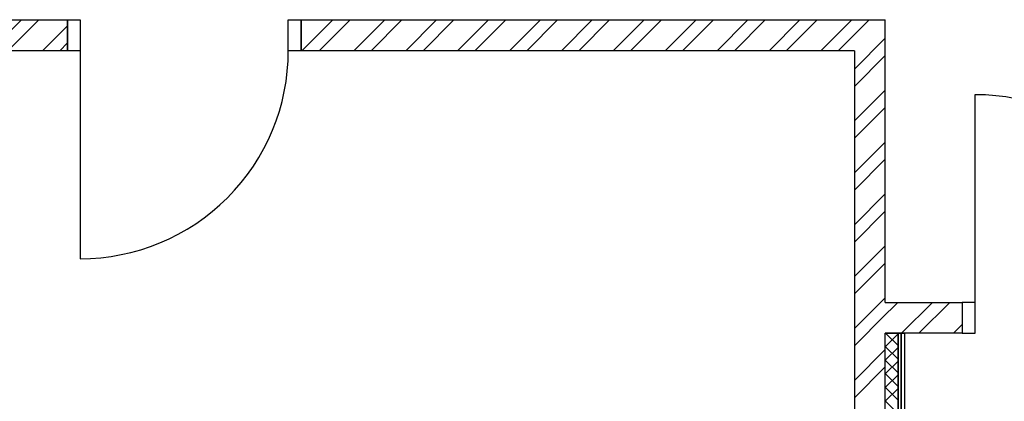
# Model space of a CAD drawing. Header units: millimetres. Extents: x 53645 to 137188, y 78097 to 135542.
# Tile 34 of 256: x 68931 to 72765, y 87167 to 88653. Entities that reach past the tile are written whole.
import ezdxf

# ---------------------------------------------------------------- set-up
doc = ezdxf.new("R2010")
doc.units = ezdxf.units.MM

# ---------------------------------------------------------------- blocks, each defined once
blk = doc.blocks.new('*U48')
at = {"color": 0, "linetype": 'ByBlock', "ltscale": 10}
blk.add_lwpolyline([(-50, 0), (-50, 810, 0.414214), (-860, 0)], format="xyb", dxfattribs=at)
at = {"color": 0}
for points in [[(-910, 0), (-860, 0), (-860, -120.6), (-910, -120.6)], [(-50, 0), (0, 0), (0, -120.6), (-50, -120.6)]]:
    blk.add_lwpolyline(points, close=True, dxfattribs=at)
blk = doc.blocks.new('*U49')
at = {"color": 0}
for points in [[(-910, 0), (-860, 0), (-860, 120.6), (-910, 120.6)], [(-50, 0), (0, 0), (0, 120.6), (-50, 120.6)]]:
    blk.add_lwpolyline(points, close=True, dxfattribs=at)
at = {"color": 0, "linetype": 'ByBlock', "ltscale": 10}
blk.add_lwpolyline([(-50, 0), (-50, -810, -0.414214), (-860, 0)], format="xyb", dxfattribs=at)
blk = doc.blocks.new('3432')
at = {"color": 0}
for points in [[(-10900.5, 3949.5), (-9984.5, 3949.5)], [(-10283.8, 3829.5), (-10163.8, 3949.5)], [(-10216.5, 3829.5), (-10096.5, 3949.5)], [(-9984.5, 3949.5), (-9984.5, 3829.5)], [(-9074.5, 3829.5), (-9074.5, 3949.5)], [(-9074.5, 3949.5), (-6800.4, 3949.5)], [(-9071.5, 3829.5), (-8951.5, 3949.5)], [(-9004.1, 3829.5), (-8884.1, 3949.5)], [(-8869.4, 3829.5), (-8749.4, 3949.5)], [(-8802.1, 3829.5), (-8682.1, 3949.5)], [(-8667.4, 3829.5), (-8547.4, 3949.5)], [(-8600, 3829.5), (-8480, 3949.5)], [(-8465.3, 3829.5), (-8345.3, 3949.5)], [(-8398, 3829.5), (-8278, 3949.5)], [(-8263.3, 3829.5), (-8143.3, 3949.5)], [(-8195.9, 3829.5), (-8075.9, 3949.5)], [(-8061.2, 3829.5), (-7941.2, 3949.5)], [(-7993.9, 3829.5), (-7873.9, 3949.5)], [(-7859.2, 3829.5), (-7739.2, 3949.5)], [(-7791.8, 3829.5), (-7671.8, 3949.5)], [(-7657.1, 3829.5), (-7537.1, 3949.5)], [(-7589.7, 3829.5), (-7469.7, 3949.5)], [(-7455, 3829.5), (-7335, 3949.5)], [(-7387.7, 3829.5), (-7267.7, 3949.5)], [(-7253, 3829.5), (-7133, 3949.5)], [(-7185.6, 3829.5), (-7065.6, 3949.5)], [(-7050.9, 3829.5), (-6930.9, 3949.5)], [(-6983.6, 3829.5), (-6863.6, 3949.5)], [(-6800.4, 2849.5), (-6800.4, 3949.5)], [(-10081.8, 3829.5), (-9984.5, 3926.8)], [(-6920.4, 3757.9), (-6800.4, 3877.9)], [(-10014.4, 3829.5), (-9984.5, 3859.5)], [(-9984.5, 3829.5), (-10780.5, 3829.5)], [(-6920.4, 3829.5), (-9074.5, 3829.5)], [(-6920.4, 3829.5), (-6920.4, 500)], [(-6920.4, 3690.6), (-6800.4, 3810.6)], [(-6920.4, 3555.9), (-6800.4, 3675.9)], [(-6920.4, 3488.5), (-6800.4, 3608.5)], [(-6920.4, 3353.8), (-6800.4, 3473.8)], [(-6920.4, 3286.5), (-6800.4, 3406.5)], [(-6920.4, 3151.8), (-6800.4, 3271.8)], [(-6920.4, 3084.4), (-6800.4, 3204.4)], [(-6920.4, 2949.7), (-6800.4, 3069.7)], [(-6920.4, 2882.4), (-6800.4, 3002.4)], [(-6920.4, 2747.7), (-6800.4, 2867.7)], [(-6815.9, 2784.9), (-6751.2, 2849.5)], [(-6800.4, 2849.5), (-6500.4, 2849.5)], [(-6736.5, 2729.5), (-6616.5, 2849.5)], [(-6669.2, 2729.5), (-6549.2, 2849.5)], [(-6500.4, 2849.5), (-6500.4, 2729.5)], [(-6920.4, 2680.3), (-6800.4, 2800.3)], [(-6534.5, 2729.5), (-6500.4, 2763.6)], [(-6800.4, 500), (-6800.4, 2729.5)], [(-6500.4, 2729.5), (-6800.4, 2729.5)], [(-6800.4, 565.1), (-6800.4, 2729.5)], [(-6800.4, 2729.5), (-6784.7, 2729.5)], [(-6800.4, 2676.8), (-6750.4, 2726.8)], [(-6750.4, 2680.9), (-6799, 2729.5)], [(-6784.7, 2729.5), (-6750.4, 2729.5)], [(-6750.4, 2729.5), (-6750.4, 500)], [(-6750.4, 500), (-6750.4, 2729.5)], [(-6750.4, 2729.5), (-6737.9, 2729.5)], [(-6737.9, 2729.5), (-6737.9, 500)], [(-6737.9, 500), (-6737.9, 2729.5)], [(-6737.9, 2729.5), (-6725.4, 2729.5)], [(-6725.4, 2729.5), (-6725.4, 500)], [(-6920.4, 2545.6), (-6800.4, 2665.6)], [(-6750.4, 2627.9), (-6800.4, 2677.9)], [(-6800.4, 2623.7), (-6750.4, 2673.7)], [(-6750.4, 2574.9), (-6800.4, 2624.9)], [(-6800.4, 2570.7), (-6750.4, 2620.7)], [(-6920.4, 2478.3), (-6800.4, 2598.3)], [(-6750.4, 2521.8), (-6800.4, 2571.8)], [(-6800.4, 2517.7), (-6750.4, 2567.7)], [(-6750.4, 2468.8), (-6800.4, 2518.8)], [(-6800.4, 2464.6), (-6750.4, 2514.6)], [(-6750.4, 2415.8), (-6800.4, 2465.8)]]:
    blk.add_lwpolyline(points, dxfattribs=at)
at = {"color": 0, "xscale": -1, "rotation": 359.9999936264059}
for name, p in [('*U49', (-9984.5, 3829.5)), ('*U48', (-6500.4, 2849.5))]:
    blk.add_blockref(name, p, dxfattribs=at)

msp = doc.modelspace()

# ---------------------------------------------------------------- block references
msp.add_blockref('3432', (79101.6, 84702.8))

doc.saveas('drawing.dxf')
